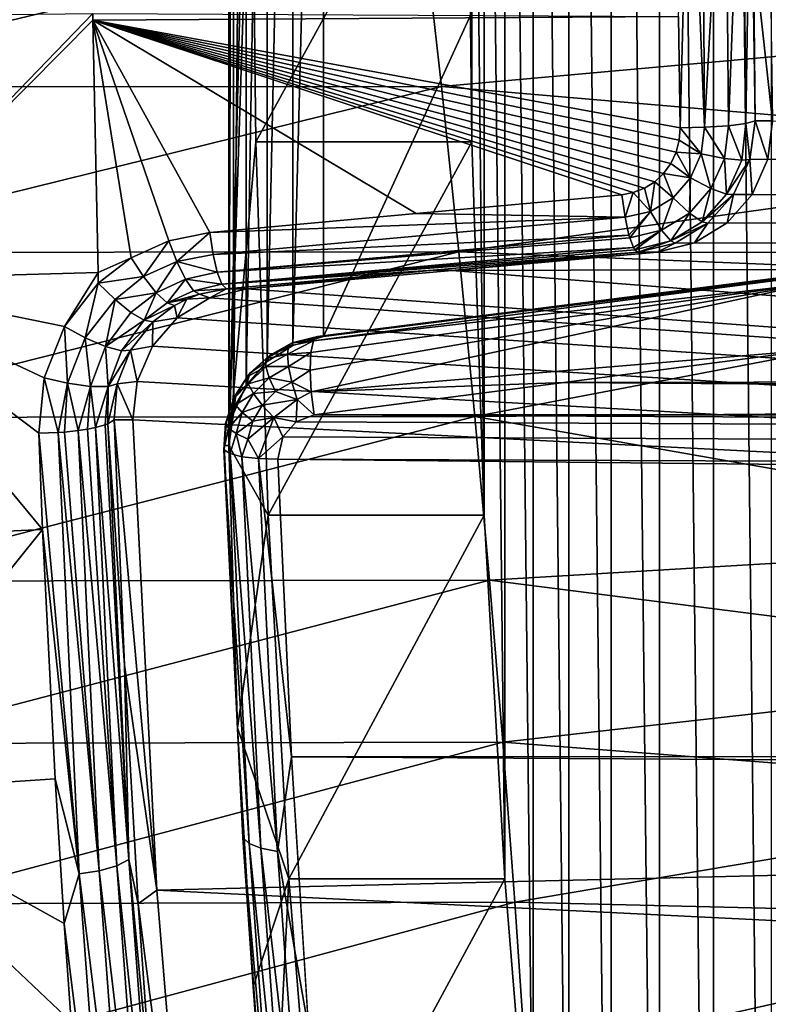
# Model space of a CAD drawing. Header units: metres. Extents: x -237 to 25, y -25 to 25.
# Tile 137 of 165: x -163.47 to -160.06, y -5.69 to -1.2. Entities that reach past the tile are written whole.
import ezdxf

# ---------------------------------------------------------------- set-up
doc = ezdxf.new("R2010")
doc.units = ezdxf.units.M
doc.layers.add('solid_10481232', color=7, linetype='CONTINUOUS')

msp = doc.modelspace()

# ---------------------------------------------------------------- linework, layer by layer
at = {"layer": 'solid_10481232'}
for points in [[(-160.043335, 12.574659, 188.610077), (-160.307922, 11.737827, 187.109482), (-160.043335, -12.574659, 188.610077)], [(-160.307922, 11.737827, 187.109482), (-160.55397, 10.707418, 185.714111), (-160.307922, -11.737827, 187.109482)], [(-160.307922, 11.737827, 187.109482), (-160.307922, -11.737827, 187.109482), (-160.043335, -12.574659, 188.610077)], [(-160.55397, 10.707418, 185.714111), (-160.774277, 9.517453, 184.464645), (-160.55397, -10.707418, 185.714111)], [(-160.55397, 10.707418, 185.714111), (-160.55397, -10.707418, 185.714111), (-160.307922, -11.737827, 187.109482)], [(-160.774277, 9.517453, 184.464645), (-160.967926, 8.167767, 183.366394), (-160.774277, -9.517453, 184.464645)], [(-160.774277, 9.517453, 184.464645), (-160.774277, -9.517453, 184.464645), (-160.55397, -10.707418, 185.714111)], [(-160.967926, 8.167767, 183.366394), (-161.130112, 6.698564, 182.446655), (-160.967926, -8.167767, 183.366394)], [(-160.967926, 8.167767, 183.366394), (-160.967926, -8.167767, 183.366394), (-160.774277, -9.517453, 184.464645)], [(-161.130112, 6.698564, 182.446655), (-161.259247, 5.115237, 181.714279), (-161.130112, -6.698564, 182.446655)], [(-161.130112, 6.698564, 182.446655), (-161.130112, -6.698564, 182.446655), (-160.967926, -8.167767, 183.366394)], [(-161.259247, 5.115237, 181.714279), (-161.352997, 3.458389, 181.182587), (-161.259247, -5.115237, 181.714279)], [(-161.259247, 5.115237, 181.714279), (-161.259247, -5.115237, 181.714279), (-161.130112, -6.698564, 182.446655)], [(-161.352997, 3.458389, 181.182587), (-161.409256, 1.757438, 180.863541), (-161.352997, -3.458389, 181.182587)], [(-161.352997, 3.458389, 181.182587), (-161.352997, -3.458389, 181.182587), (-161.259247, -5.115237, 181.714279)], [(-162.517899, 3.141391, 180.334869), (-162.517899, -3.141391, 180.334869), (-162.394058, 1.757438, 181.037186)], [(-162.496155, 2.995943, 180.331039), (-162.517899, -3.141391, 180.334869), (-162.517899, 3.141391, 180.334869)], [(-162.496155, 2.995943, 180.331039), (-162.496155, -2.995943, 180.331039), (-162.517899, -3.141391, 180.334869)], [(-162.496155, 2.995943, 180.331039), (-162.438034, 2.868872, 180.320786), (-162.496155, -2.995943, 180.331039)], [(-162.438034, 2.868872, 180.320786), (-162.438034, -2.868872, 180.320786), (-162.496155, -2.995943, 180.331039)], [(-162.438034, 2.868872, 180.320786), (-162.342972, 2.759524, 180.304016), (-162.438034, -2.868872, 180.320786)], [(-162.342972, 2.759524, 180.304016), (-162.342972, -2.759524, 180.304016), (-162.438034, -2.868872, 180.320786)], [(-162.342972, 2.759524, 180.304016), (-162.225998, 2.685201, 180.283401), (-162.342972, -2.759524, 180.304016)], [(-162.225998, 2.685201, 180.283401), (-162.225998, -2.685201, 180.283401), (-162.342972, -2.759524, 180.304016)], [(-162.225998, 2.685201, 180.283401), (-162.086563, 2.645252, 180.258804), (-162.225998, -2.685201, 180.283401)], [(-162.086563, 2.645252, 180.258804), (-162.086563, -2.645252, 180.258804), (-162.225998, -2.685201, 180.283401)], [(-162.086563, 2.645252, 180.258804), (-159.797836, 2.354748, 179.85524), (-162.086563, -2.645252, 180.258804)], [(-159.797836, 2.354748, 179.85524), (-159.797836, -2.354748, 179.85524), (-162.086563, -2.645252, 180.258804)], [(-162.517899, -3.141391, 180.334869), (-162.413712, 0, 180.925751), (-162.394058, 1.757438, 181.037186)], [(-161.409256, 1.757438, 180.863541), (-161.428909, 0, 180.752106), (-161.409256, -1.757438, 180.863541)], [(-161.409256, 1.757438, 180.863541), (-161.409256, -1.757438, 180.863541), (-161.352997, -3.458389, 181.182587)], [(-162.517899, -3.141391, 180.334869), (-162.394058, -1.757438, 181.037186), (-162.413712, 0, 180.925751)], [(-162.413712, 0, 180.925751), (-162.394058, -1.757438, 181.037186), (-161.428909, 0, 180.752106)], [(-162.394058, -1.757438, 181.037186), (-161.409256, -1.757438, 180.863541), (-161.428909, 0, 180.752106)], [(-160.460037, -1.693966, 179.300812), (-160.467224, -1.18644, 179.256134), (-160.417709, -0.000962, 179.207443)], [(-160.348953, -1.691584, 179.304291), (-160.460037, -1.693966, 179.300812), (-160.417709, -0.000962, 179.207443)], [(-160.348953, -1.691584, 179.304291), (-160.417709, -0.000962, 179.207443), (-160.360489, -0.001019, 179.215332)], [(-160.348953, -1.691584, 179.304291), (-160.360489, -0.001019, 179.215332), (-160.255325, -0.000839, 179.263229)], [(-160.239471, -1.684584, 179.352859), (-160.348953, -1.691584, 179.304291), (-160.255325, -0.000839, 179.263229)], [(-160.239471, -1.684584, 179.352859), (-160.255325, -0.000839, 179.263229), (-160.176056, -0.000533, 179.347305)], [(-160.16037, -1.674537, 179.436371), (-160.239471, -1.684584, 179.352859), (-160.176056, -0.000533, 179.347305)], [(-160.16037, -1.674537, 179.436371), (-160.176056, -0.000533, 179.347305), (-160.13446, -0.000151, 179.455109)], [(-160.118866, -1.662735, 179.543549), (-160.16037, -1.674537, 179.436371), (-160.13446, -0.000151, 179.455109)], [(-160.130264, -0.832565, 179.478867), (-160.118866, -1.662735, 179.543549), (-160.13446, -0.000151, 179.455109)], [(-164.934082, -0.75329, 211.076111), (-164.769409, -1.508017, 210.988205), (-161.633499, -0.752053, 210.454666)], [(-164.769409, -1.508017, 210.988205), (-161.54805, -1.50559, 210.381577), (-161.633499, -0.752053, 210.454666)], [(-158.137756, -1.200064, 209.754364), (-161.633499, -0.752053, 210.454666), (-161.54805, -1.50559, 210.381577)], [(-160.039276, -1.662735, 179.994949), (-160.118866, -1.662735, 179.543549), (-160.130264, -0.832565, 179.478867)], [(-160.051727, -0.832803, 179.924316), (-160.039276, -1.662735, 179.994949), (-160.130264, -0.832565, 179.478867)], [(-163.137375, -1.173, 179.701187), (-163.136963, -1.20384, 179.703552), (-164.310608, -2.386126, 180.040054)], [(-164.279037, -1.18682, 179.896378), (-163.137375, -1.173, 179.701187), (-164.310608, -2.386126, 180.040054)], [(-163.136963, -1.20384, 179.703552), (-163.113541, -2.353666, 179.83638), (-164.310608, -2.386126, 180.040054)], [(-160.467224, -1.18644, 179.256134), (-163.136963, -1.20384, 179.703552), (-163.137375, -1.173, 179.701187)], [(-160.460037, -1.693966, 179.300812), (-163.136963, -1.20384, 179.703552), (-160.467224, -1.18644, 179.256134)], [(-162.962509, -2.287114, 179.799255), (-163.113541, -2.353666, 179.83638), (-163.136963, -1.20384, 179.703552)], [(-160.464188, -1.749783, 179.307449), (-163.136963, -1.20384, 179.703552), (-160.460037, -1.693966, 179.300812)], [(-162.790131, -2.208762, 179.757111), (-162.962509, -2.287114, 179.799255), (-163.136963, -1.20384, 179.703552)], [(-162.604279, -2.170577, 179.718903), (-162.790131, -2.208762, 179.757111), (-163.136963, -1.20384, 179.703552)], [(-161.663849, -2.084924, 179.544495), (-162.604279, -2.170577, 179.718903), (-163.136963, -1.20384, 179.703552)], [(-160.725967, -1.998947, 179.378235), (-161.663849, -2.084924, 179.544495), (-163.136963, -1.20384, 179.703552)], [(-160.674133, -1.989367, 179.368744), (-160.725967, -1.998947, 179.378235), (-163.136963, -1.20384, 179.703552)], [(-160.62352, -1.96977, 179.358231), (-160.674133, -1.989367, 179.368744), (-163.136963, -1.20384, 179.703552)], [(-160.576385, -1.940097, 179.347092), (-160.62352, -1.96977, 179.358231), (-163.136963, -1.20384, 179.703552)], [(-160.535645, -1.901819, 179.336044), (-160.576385, -1.940097, 179.347092), (-163.136963, -1.20384, 179.703552)], [(-160.502579, -1.856168, 179.325455), (-160.535645, -1.901819, 179.336044), (-163.136963, -1.20384, 179.703552)], [(-160.478378, -1.804564, 179.31575), (-160.502579, -1.856168, 179.325455), (-163.136963, -1.20384, 179.703552)], [(-160.464188, -1.749783, 179.307449), (-160.478378, -1.804564, 179.31575), (-163.136963, -1.20384, 179.703552)], [(-158.148071, -1.797647, 209.696381), (-158.137756, -1.200064, 209.754364), (-161.54805, -1.50559, 210.381577)], [(-164.769409, -1.508017, 210.988205), (-164.610428, -2.262111, 210.862762), (-161.54805, -1.50559, 210.381577)], [(-164.610428, -2.262111, 210.862762), (-161.468689, -2.258552, 210.27124), (-161.54805, -1.50559, 210.381577)], [(-158.148071, -1.797647, 209.696381), (-161.54805, -1.50559, 210.381577), (-161.468689, -2.258552, 210.27124)], [(-160.364563, -1.812148, 179.319778), (-160.464188, -1.749783, 179.307449), (-160.460037, -1.693966, 179.300812)], [(-160.364563, -1.812148, 179.319778), (-160.460037, -1.693966, 179.300812), (-160.348953, -1.691584, 179.304291)], [(-160.258636, -1.833907, 179.372101), (-160.364563, -1.812148, 179.319778), (-160.348953, -1.691584, 179.304291)], [(-160.258636, -1.833907, 179.372101), (-160.348953, -1.691584, 179.304291), (-160.239471, -1.684584, 179.352859)], [(-160.179489, -1.842252, 179.462067), (-160.258636, -1.833907, 179.372101), (-160.239471, -1.684584, 179.352859)], [(-160.179489, -1.842252, 179.462067), (-160.239471, -1.684584, 179.352859), (-160.16037, -1.674537, 179.436371)], [(-160.179489, -1.842252, 179.462067), (-160.16037, -1.674537, 179.436371), (-160.143082, -1.838119, 179.557114)], [(-160.143082, -1.838119, 179.557114), (-160.16037, -1.674537, 179.436371), (-160.118866, -1.662735, 179.543549)], [(-160.143082, -1.838119, 179.557114), (-160.118866, -1.662735, 179.543549), (-160.061234, -1.837597, 180.020386)], [(-160.061234, -1.837597, 180.020386), (-160.118866, -1.662735, 179.543549), (-160.039276, -1.662735, 179.994949)], [(-134.350143, -2.267779, 175.549362), (-160.061234, -1.837597, 180.020386), (-160.039276, -1.662735, 179.994949)], [(-162.517899, -3.141391, 180.334869), (-162.337799, -3.458389, 181.356232), (-162.394058, -1.757438, 181.037186)], [(-162.394058, -1.757438, 181.037186), (-162.337799, -3.458389, 181.356232), (-161.409256, -1.757438, 180.863541)], [(-162.337799, -3.458389, 181.356232), (-161.352997, -3.458389, 181.182587), (-161.409256, -1.757438, 180.863541)], [(-160.364563, -1.812148, 179.319778), (-160.478378, -1.804564, 179.31575), (-160.464188, -1.749783, 179.307449)], [(-158.162476, -2.39235, 209.615341), (-158.148071, -1.797647, 209.696381), (-161.468689, -2.258552, 210.27124)], [(-160.413818, -1.922417, 179.340225), (-160.502579, -1.856168, 179.325455), (-160.478378, -1.804564, 179.31575)], [(-160.364563, -1.812148, 179.319778), (-160.413818, -1.922417, 179.340225), (-160.478378, -1.804564, 179.31575)], [(-160.319855, -1.970503, 179.397568), (-160.413818, -1.922417, 179.340225), (-160.364563, -1.812148, 179.319778)], [(-160.258636, -1.833907, 179.372101), (-160.319855, -1.970503, 179.397568), (-160.364563, -1.812148, 179.319778)], [(-160.248611, -1.996095, 179.490845), (-160.319855, -1.970503, 179.397568), (-160.258636, -1.833907, 179.372101)], [(-160.179489, -1.842252, 179.462067), (-160.248611, -1.996095, 179.490845), (-160.258636, -1.833907, 179.372101)], [(-160.248611, -1.996095, 179.490845), (-160.143082, -1.838119, 179.557114), (-160.216812, -1.998184, 179.578537)], [(-160.179489, -1.842252, 179.462067), (-160.143082, -1.838119, 179.557114), (-160.248611, -1.996095, 179.490845)], [(-160.216812, -1.998184, 179.578537), (-160.143082, -1.838119, 179.557114), (-160.132721, -1.998005, 180.054733)], [(-160.143082, -1.838119, 179.557114), (-160.061234, -1.837597, 180.020386), (-160.132721, -1.998005, 180.054733)], [(-134.350143, -2.267779, 175.549362), (-160.132721, -1.998005, 180.054733), (-160.061234, -1.837597, 180.020386)], [(-160.413818, -1.922417, 179.340225), (-160.535645, -1.901819, 179.336044), (-160.502579, -1.856168, 179.325455)], [(-160.492767, -2.012803, 179.363678), (-160.576385, -1.940097, 179.347092), (-160.535645, -1.901819, 179.336044)], [(-160.413818, -1.922417, 179.340225), (-160.492767, -2.012803, 179.363678), (-160.535645, -1.901819, 179.336044)], [(-160.418076, -2.082514, 179.426865), (-160.492767, -2.012803, 179.363678), (-160.413818, -1.922417, 179.340225)], [(-160.319855, -1.970503, 179.397568), (-160.418076, -2.082514, 179.426865), (-160.413818, -1.922417, 179.340225)], [(-160.594803, -2.07531, 179.387817), (-160.674133, -1.989367, 179.368744), (-160.62352, -1.96977, 179.358231)], [(-160.594803, -2.07531, 179.387817), (-160.62352, -1.96977, 179.358231), (-160.576385, -1.940097, 179.347092)], [(-160.492767, -2.012803, 179.363678), (-160.594803, -2.07531, 179.387817), (-160.576385, -1.940097, 179.347092)], [(-160.359619, -2.12226, 179.523987), (-160.418076, -2.082514, 179.426865), (-160.319855, -1.970503, 179.397568)], [(-160.248611, -1.996095, 179.490845), (-160.359619, -2.12226, 179.523987), (-160.319855, -1.970503, 179.397568)], [(-160.711731, -2.100923, 179.408508), (-161.663849, -2.084924, 179.544495), (-160.725967, -1.998947, 179.378235)], [(-160.711731, -2.100923, 179.408508), (-160.725967, -1.998947, 179.378235), (-160.674133, -1.989367, 179.368744)], [(-160.594803, -2.07531, 179.387817), (-160.711731, -2.100923, 179.408508), (-160.674133, -1.989367, 179.368744)], [(-160.545151, -2.160001, 179.457062), (-160.594803, -2.07531, 179.387817), (-160.492767, -2.012803, 179.363678)], [(-160.418076, -2.082514, 179.426865), (-160.545151, -2.160001, 179.457062), (-160.492767, -2.012803, 179.363678)], [(-160.248611, -1.996095, 179.490845), (-160.216812, -1.998184, 179.578537), (-160.359619, -2.12226, 179.523987)], [(-160.359619, -2.12226, 179.523987), (-160.216812, -1.998184, 179.578537), (-160.333542, -2.128887, 179.605835)], [(-160.333542, -2.128887, 179.605835), (-160.216812, -1.998184, 179.578537), (-160.246231, -2.127851, 180.093719)], [(-160.216812, -1.998184, 179.578537), (-160.132721, -1.998005, 180.054733), (-160.246231, -2.127851, 180.093719)], [(-134.350143, -2.267779, 175.549362), (-160.246231, -2.127851, 180.093719), (-160.132721, -1.998005, 180.054733)], [(-160.711731, -2.100923, 179.408508), (-162.604279, -2.170577, 179.718903), (-161.663849, -2.084924, 179.544495)], [(-160.711731, -2.100923, 179.408508), (-162.589493, -2.270835, 179.750046), (-162.604279, -2.170577, 179.718903)], [(-160.693726, -2.18346, 179.470779), (-162.589493, -2.270835, 179.750046), (-160.711731, -2.100923, 179.408508)], [(-160.693726, -2.18346, 179.470779), (-160.711731, -2.100923, 179.408508), (-160.594803, -2.07531, 179.387817)], [(-160.690247, -2.195589, 179.484756), (-160.693726, -2.18346, 179.470779), (-160.594803, -2.07531, 179.387817)], [(-160.545151, -2.160001, 179.457062), (-160.690247, -2.195589, 179.484756), (-160.594803, -2.07531, 179.387817)], [(-160.503342, -2.209541, 179.558182), (-160.545151, -2.160001, 179.457062), (-160.418076, -2.082514, 179.426865)], [(-160.359619, -2.12226, 179.523987), (-160.503342, -2.209541, 179.558182), (-160.418076, -2.082514, 179.426865)], [(-160.359619, -2.12226, 179.523987), (-160.333542, -2.128887, 179.605835), (-160.503342, -2.209541, 179.558182)], [(-160.503342, -2.209541, 179.558182), (-160.333542, -2.128887, 179.605835), (-160.483536, -2.219059, 179.636505)], [(-160.483536, -2.219059, 179.636505), (-160.333542, -2.128887, 179.605835), (-160.395462, -2.218922, 180.134048)], [(-160.333542, -2.128887, 179.605835), (-160.246231, -2.127851, 180.093719), (-160.395462, -2.218922, 180.134048)], [(-134.350143, -2.267779, 175.549362), (-160.395462, -2.218922, 180.134048), (-160.246231, -2.127851, 180.093719)], [(-162.754395, -2.302592, 179.783081), (-162.790131, -2.208762, 179.757111), (-162.604279, -2.170577, 179.718903)], [(-162.589493, -2.270835, 179.750046), (-162.754395, -2.302592, 179.783081), (-162.604279, -2.170577, 179.718903)], [(-160.693726, -2.18346, 179.470779), (-162.570572, -2.351892, 179.812286), (-162.589493, -2.270835, 179.750046)], [(-160.690247, -2.195589, 179.484756), (-162.570572, -2.351892, 179.812286), (-160.693726, -2.18346, 179.470779)], [(-160.673325, -2.239995, 179.560516), (-162.570572, -2.351892, 179.812286), (-160.690247, -2.195589, 179.484756)], [(-160.673325, -2.239995, 179.560516), (-160.690247, -2.195589, 179.484756), (-160.545151, -2.160001, 179.457062)], [(-160.667618, -2.249573, 179.588837), (-160.673325, -2.239995, 179.560516), (-160.545151, -2.160001, 179.457062)], [(-160.503342, -2.209541, 179.558182), (-160.667618, -2.249573, 179.588837), (-160.545151, -2.160001, 179.457062)], [(-162.906754, -2.372312, 179.821014), (-162.962509, -2.287114, 179.799255), (-162.790131, -2.208762, 179.757111)], [(-162.906754, -2.372312, 179.821014), (-162.790131, -2.208762, 179.757111), (-162.754395, -2.302592, 179.783081)], [(-160.673325, -2.239995, 179.560516), (-162.54892, -2.407226, 179.90126), (-162.570572, -2.351892, 179.812286)], [(-160.667618, -2.249573, 179.588837), (-162.54892, -2.407226, 179.90126), (-160.673325, -2.239995, 179.560516)], [(-160.503342, -2.209541, 179.558182), (-160.653137, -2.260452, 179.667618), (-160.667618, -2.249573, 179.588837)], [(-160.503342, -2.209541, 179.558182), (-160.483536, -2.219059, 179.636505), (-160.653137, -2.260452, 179.667618)], [(-160.653137, -2.260452, 179.667618), (-160.483536, -2.219059, 179.636505), (-160.564484, -2.260452, 180.170441)], [(-160.483536, -2.219059, 179.636505), (-160.395462, -2.218922, 180.134048), (-160.564484, -2.260452, 180.170441)], [(-134.350143, -2.267779, 175.549362), (-160.564484, -2.260452, 180.170441), (-160.395462, -2.218922, 180.134048)], [(-164.610428, -2.262111, 210.862762), (-164.457275, -3.013503, 210.699524), (-161.468689, -2.258552, 210.27124)], [(-164.457275, -3.013503, 210.699524), (-161.395523, -3.008882, 210.123367), (-161.468689, -2.258552, 210.27124)], [(-162.962509, -2.287114, 179.799255), (-163.112228, -2.401479, 179.843796), (-163.113541, -2.353666, 179.83638)], [(-162.906754, -2.372312, 179.821014), (-163.112228, -2.401479, 179.843796), (-162.962509, -2.287114, 179.799255)], [(-162.589493, -2.270835, 179.750046), (-162.570572, -2.351892, 179.812286), (-162.754395, -2.302592, 179.783081)], [(-160.667618, -2.249573, 179.588837), (-160.653137, -2.260452, 179.667618), (-162.54892, -2.407226, 179.90126)], [(-161.586319, -2.343361, 179.832687), (-162.54892, -2.407226, 179.90126), (-160.653137, -2.260452, 179.667618)], [(-161.500641, -2.343827, 180.349121), (-161.586319, -2.343361, 179.832687), (-160.653137, -2.260452, 179.667618)], [(-161.500641, -2.343827, 180.349121), (-160.653137, -2.260452, 179.667618), (-160.564484, -2.260452, 180.170441)], [(-134.350143, -2.267779, 175.549362), (-161.500641, -2.343827, 180.349121), (-160.564484, -2.260452, 180.170441)], [(-134.257904, -4.48047, 176.072495), (-161.500641, -2.343827, 180.349121), (-134.350143, -2.267779, 175.549362)], [(-158.162476, -2.39235, 209.615341), (-161.468689, -2.258552, 210.27124), (-161.395523, -3.008882, 210.123367)], [(-162.847946, -2.445813, 179.880081), (-162.906754, -2.372312, 179.821014), (-162.754395, -2.302592, 179.783081)], [(-162.847946, -2.445813, 179.880081), (-162.754395, -2.302592, 179.783081), (-162.714325, -2.384373, 179.845688)], [(-162.570572, -2.351892, 179.812286), (-162.714325, -2.384373, 179.845688), (-162.754395, -2.302592, 179.783081)], [(-164.310608, -2.386126, 180.040054), (-163.113541, -2.353666, 179.83638), (-163.265823, -2.599036, 179.903275)], [(-163.113541, -2.353666, 179.83638), (-163.112228, -2.401479, 179.843796), (-163.265823, -2.599036, 179.903275)], [(-163.036087, -2.476448, 179.862671), (-163.112228, -2.401479, 179.843796), (-162.906754, -2.372312, 179.821014)], [(-163.036087, -2.476448, 179.862671), (-162.906754, -2.372312, 179.821014), (-162.847946, -2.445813, 179.880081)], [(-162.570572, -2.351892, 179.812286), (-162.54892, -2.407226, 179.90126), (-162.714325, -2.384373, 179.845688)], [(-161.586319, -2.343361, 179.832687), (-162.527283, -2.427082, 180.006912), (-162.54892, -2.407226, 179.90126)], [(-162.435394, -2.427082, 180.528046), (-162.527283, -2.427082, 180.006912), (-161.586319, -2.343361, 179.832687)], [(-161.500641, -2.343827, 180.349121), (-162.435394, -2.427082, 180.528046), (-161.586319, -2.343361, 179.832687)], [(-134.257904, -4.48047, 176.072495), (-162.435394, -2.427082, 180.528046), (-161.500641, -2.343827, 180.349121)], [(-159.850037, -2.367424, 179.561249), (-162.132202, -2.663976, 180.001541), (-162.113922, -2.645252, 180.103729)], [(-159.850037, -2.367424, 179.561249), (-159.860977, -2.404161, 179.482971), (-162.132202, -2.663976, 180.001541)], [(-162.113922, -2.645252, 180.103729), (-162.086563, -2.645252, 180.258804), (-159.797836, -2.354748, 179.85524)], [(-160.975769, -2.500164, 179.874222), (-162.113922, -2.645252, 180.103729), (-159.797836, -2.354748, 179.85524)], [(-159.850037, -2.367424, 179.561249), (-162.113922, -2.645252, 180.103729), (-160.975769, -2.500164, 179.874222)], [(-159.834793, -2.354748, 179.645676), (-160.975769, -2.500164, 179.874222), (-159.797836, -2.354748, 179.85524)], [(-159.850037, -2.367424, 179.561249), (-160.975769, -2.500164, 179.874222), (-159.834793, -2.354748, 179.645676)], [(-164.310608, -2.386126, 180.040054), (-163.366043, -3.523617, 180.110626), (-164.436371, -3.57412, 180.288864)], [(-164.310608, -2.386126, 180.040054), (-163.383484, -3.084893, 180.015808), (-163.366043, -3.523617, 180.110626)], [(-164.310608, -2.386126, 180.040054), (-163.358597, -2.83334, 179.961639), (-163.383484, -3.084893, 180.015808)], [(-164.310608, -2.386126, 180.040054), (-163.265823, -2.599036, 179.903275), (-163.358597, -2.83334, 179.961639)], [(-163.172195, -2.650375, 179.916153), (-163.265823, -2.599036, 179.903275), (-163.112228, -2.401479, 179.843796)], [(-163.172195, -2.650375, 179.916153), (-163.112228, -2.401479, 179.843796), (-163.036087, -2.476448, 179.862671)], [(-162.797852, -2.49136, 179.968002), (-162.847946, -2.445813, 179.880081), (-162.714325, -2.384373, 179.845688)], [(-162.797852, -2.49136, 179.968002), (-162.714325, -2.384373, 179.845688), (-162.677658, -2.436388, 179.93573)], [(-162.54892, -2.407226, 179.90126), (-162.677658, -2.436388, 179.93573), (-162.714325, -2.384373, 179.845688)], [(-162.54892, -2.407226, 179.90126), (-162.527283, -2.427082, 180.006912), (-162.677658, -2.436388, 179.93573)], [(-159.860977, -2.404161, 179.482971), (-162.141647, -2.897332, 179.807831), (-162.146973, -2.798322, 179.843842)], [(-159.860977, -2.404161, 179.482971), (-162.146973, -2.798322, 179.843842), (-162.143692, -2.717193, 179.911179)], [(-159.860977, -2.404161, 179.482971), (-162.143692, -2.717193, 179.911179), (-162.132202, -2.663976, 180.001541)], [(-159.860977, -2.404161, 179.482971), (-159.849411, -2.705637, 179.348465), (-162.141647, -2.897332, 179.807831)], [(-158.180923, -2.983264, 209.511368), (-158.162476, -2.39235, 209.615341), (-161.395523, -3.008882, 210.123367)], [(-162.963455, -2.535278, 179.917114), (-163.036087, -2.476448, 179.862671), (-162.847946, -2.445813, 179.880081)], [(-162.903564, -2.570619, 179.999969), (-162.963455, -2.535278, 179.917114), (-162.847946, -2.445813, 179.880081)], [(-162.903564, -2.570619, 179.999969), (-162.847946, -2.445813, 179.880081), (-162.797852, -2.49136, 179.968002)], [(-162.797852, -2.49136, 179.968002), (-162.677658, -2.436388, 179.93573), (-162.650604, -2.451946, 180.033966)], [(-162.708633, -2.474116, 180.049118), (-162.797852, -2.49136, 179.968002), (-162.650604, -2.451946, 180.033966)], [(-162.603989, -2.468477, 180.564987), (-162.708633, -2.474116, 180.049118), (-162.650604, -2.451946, 180.033966)], [(-162.527283, -2.427082, 180.006912), (-162.650604, -2.451946, 180.033966), (-162.677658, -2.436388, 179.93573)], [(-162.603989, -2.468477, 180.564987), (-162.650604, -2.451946, 180.033966), (-162.527283, -2.427082, 180.006912)], [(-162.603989, -2.468477, 180.564987), (-162.527283, -2.427082, 180.006912), (-162.435394, -2.427082, 180.528046)], [(-134.257904, -4.48047, 176.072495), (-162.603989, -2.468477, 180.564987), (-162.435394, -2.427082, 180.528046)], [(-163.079025, -2.690442, 179.969086), (-163.172195, -2.650375, 179.916153), (-163.036087, -2.476448, 179.862671)], [(-163.079025, -2.690442, 179.969086), (-163.036087, -2.476448, 179.862671), (-162.963455, -2.535278, 179.917114)], [(-162.903564, -2.570619, 179.999969), (-162.797852, -2.49136, 179.968002), (-162.764786, -2.503106, 180.065598)], [(-162.86409, -2.577838, 180.1008), (-162.903564, -2.570619, 179.999969), (-162.764786, -2.503106, 180.065598)], [(-162.75267, -2.559271, 180.607407), (-162.86409, -2.577838, 180.1008), (-162.764786, -2.503106, 180.065598)], [(-162.708633, -2.474116, 180.049118), (-162.764786, -2.503106, 180.065598), (-162.797852, -2.49136, 179.968002)], [(-162.75267, -2.559271, 180.607407), (-162.764786, -2.503106, 180.065598), (-162.708633, -2.474116, 180.049118)], [(-162.603989, -2.468477, 180.564987), (-162.75267, -2.559271, 180.607407), (-162.708633, -2.474116, 180.049118)], [(-134.257904, -4.48047, 176.072495), (-162.75267, -2.559271, 180.607407), (-162.603989, -2.468477, 180.564987)], [(-163.079025, -2.690442, 179.969086), (-162.963455, -2.535278, 179.917114), (-162.903564, -2.570619, 179.999969)], [(-163.252228, -2.858039, 179.96907), (-163.358597, -2.83334, 179.961639), (-163.265823, -2.599036, 179.903275)], [(-163.252228, -2.858039, 179.96907), (-163.265823, -2.599036, 179.903275), (-163.172195, -2.650375, 179.916153)], [(-163.006363, -2.709758, 180.05394), (-163.079025, -2.690442, 179.969086), (-162.903564, -2.570619, 179.999969)], [(-163.006363, -2.709758, 180.05394), (-162.903564, -2.570619, 179.999969), (-162.86409, -2.577838, 180.1008)], [(-162.965683, -2.707091, 180.150574), (-163.006363, -2.709758, 180.05394), (-162.86409, -2.577838, 180.1008)], [(-162.865326, -2.688858, 180.651505), (-162.965683, -2.707091, 180.150574), (-162.86409, -2.577838, 180.1008)], [(-162.75267, -2.559271, 180.607407), (-162.865326, -2.688858, 180.651505), (-162.86409, -2.577838, 180.1008)], [(-134.257904, -4.48047, 176.072495), (-162.865326, -2.688858, 180.651505), (-162.75267, -2.559271, 180.607407)], [(-162.228607, -2.674488, 180.126343), (-162.225998, -2.685201, 180.283401), (-162.086563, -2.645252, 180.258804)], [(-162.228607, -2.674488, 180.126343), (-162.086563, -2.645252, 180.258804), (-162.113922, -2.645252, 180.103729)], [(-162.132202, -2.663976, 180.001541), (-162.228607, -2.674488, 180.126343), (-162.113922, -2.645252, 180.103729)], [(-163.14711, -2.872654, 180.018768), (-163.252228, -2.858039, 179.96907), (-163.172195, -2.650375, 179.916153)], [(-163.14711, -2.872654, 180.018768), (-163.172195, -2.650375, 179.916153), (-163.079025, -2.690442, 179.969086)], [(-163.067139, -2.872872, 180.103607), (-163.14711, -2.872654, 180.018768), (-163.079025, -2.690442, 179.969086)], [(-163.067139, -2.872872, 180.103607), (-163.079025, -2.690442, 179.969086), (-163.006363, -2.709758, 180.05394)], [(-162.865326, -2.688858, 180.651505), (-162.935349, -2.84925, 180.695557), (-162.965683, -2.707091, 180.150574)], [(-134.257904, -4.48047, 176.072495), (-162.935349, -2.84925, 180.695557), (-162.865326, -2.688858, 180.651505)], [(-162.24472, -2.688597, 180.041473), (-162.348511, -2.746793, 180.06572), (-162.33255, -2.730741, 180.149292)], [(-162.24472, -2.688597, 180.041473), (-162.25058, -2.725378, 179.962296), (-162.348511, -2.746793, 180.06572)], [(-162.33255, -2.730741, 180.149292), (-162.342972, -2.759524, 180.304016), (-162.225998, -2.685201, 180.283401)], [(-162.228607, -2.674488, 180.126343), (-162.33255, -2.730741, 180.149292), (-162.225998, -2.685201, 180.283401)], [(-162.24472, -2.688597, 180.041473), (-162.33255, -2.730741, 180.149292), (-162.228607, -2.674488, 180.126343)], [(-162.132202, -2.663976, 180.001541), (-162.25058, -2.725378, 179.962296), (-162.24472, -2.688597, 180.041473)], [(-162.132202, -2.663976, 180.001541), (-162.143692, -2.717193, 179.911179), (-162.25058, -2.725378, 179.962296)], [(-162.132202, -2.663976, 180.001541), (-162.24472, -2.688597, 180.041473), (-162.228607, -2.674488, 180.126343)], [(-163.067139, -2.872872, 180.103607), (-163.006363, -2.709758, 180.05394), (-162.965683, -2.707091, 180.150574)], [(-163.025635, -2.860297, 180.202347), (-163.067139, -2.872872, 180.103607), (-162.965683, -2.707091, 180.150574)], [(-162.935349, -2.84925, 180.695557), (-163.025635, -2.860297, 180.202347), (-162.965683, -2.707091, 180.150574)], [(-162.33255, -2.730741, 180.149292), (-162.41951, -2.810318, 180.171234), (-162.342972, -2.759524, 180.304016)], [(-162.348511, -2.746793, 180.06572), (-162.41951, -2.810318, 180.171234), (-162.33255, -2.730741, 180.149292)], [(-162.25058, -2.725378, 179.962296), (-162.348907, -2.781795, 179.986694), (-162.348511, -2.746793, 180.06572)], [(-162.25058, -2.725378, 179.962296), (-162.24556, -2.781661, 179.895493), (-162.348907, -2.781795, 179.986694)], [(-162.143692, -2.717193, 179.911179), (-162.24556, -2.781661, 179.895493), (-162.25058, -2.725378, 179.962296)], [(-162.143692, -2.717193, 179.911179), (-162.146973, -2.798322, 179.843842), (-162.24556, -2.781661, 179.895493)], [(-162.141647, -2.897332, 179.807831), (-159.849411, -2.705637, 179.348465), (-160.990295, -2.853975, 179.577545)], [(-160.990295, -2.853975, 179.577545), (-159.849411, -2.705637, 179.348465), (-141.943085, -2.820614, 176.212006)], [(-162.41951, -2.810318, 180.171234), (-162.438034, -2.868872, 180.320786), (-162.342972, -2.759524, 180.304016)], [(-162.348511, -2.746793, 180.06572), (-162.434067, -2.828713, 180.08934), (-162.41951, -2.810318, 180.171234)], [(-162.348511, -2.746793, 180.06572), (-162.348907, -2.781795, 179.986694), (-162.434067, -2.828713, 180.08934)], [(-162.41951, -2.810318, 180.171234), (-162.485519, -2.909887, 180.191238), (-162.438034, -2.868872, 180.320786)], [(-162.434067, -2.828713, 180.08934), (-162.485519, -2.909887, 180.191238), (-162.41951, -2.810318, 180.171234)], [(-162.348907, -2.781795, 179.986694), (-162.429016, -2.860759, 180.010895), (-162.434067, -2.828713, 180.08934)], [(-162.348907, -2.781795, 179.986694), (-162.333954, -2.833013, 179.918716), (-162.429016, -2.860759, 180.010895)], [(-162.24556, -2.781661, 179.895493), (-162.333954, -2.833013, 179.918716), (-162.348907, -2.781795, 179.986694)], [(-162.24556, -2.781661, 179.895493), (-162.230103, -2.852657, 179.846725), (-162.333954, -2.833013, 179.918716)], [(-162.146973, -2.798322, 179.843842), (-162.230103, -2.852657, 179.846725), (-162.24556, -2.781661, 179.895493)], [(-162.146973, -2.798322, 179.843842), (-162.141647, -2.897332, 179.807831), (-162.230103, -2.852657, 179.846725)], [(-160.990295, -2.853975, 179.577545), (-141.943085, -2.820614, 176.212006), (-141.447098, -2.954089, 176.15126)], [(-163.295471, -3.082139, 180.013962), (-163.383484, -3.084893, 180.015808), (-163.358597, -2.83334, 179.961639)], [(-163.295471, -3.082139, 180.013962), (-163.358597, -2.83334, 179.961639), (-163.252228, -2.858039, 179.96907)], [(-163.267075, -3.08014, 180.01889), (-163.295471, -3.082139, 180.013962), (-163.252228, -2.858039, 179.96907)], [(-163.204208, -3.073583, 180.040359), (-163.267075, -3.08014, 180.01889), (-163.252228, -2.858039, 179.96907)], [(-163.204208, -3.073583, 180.040359), (-163.252228, -2.858039, 179.96907), (-163.14711, -2.872654, 180.018768)], [(-163.068283, -3.042587, 180.170288), (-163.067139, -2.872872, 180.103607), (-163.025635, -2.860297, 180.202347)], [(-163.039932, -3.024799, 180.253632), (-163.068283, -3.042587, 180.170288), (-163.025635, -2.860297, 180.202347)], [(-162.95491, -3.024799, 180.735855), (-163.039932, -3.024799, 180.253632), (-163.025635, -2.860297, 180.202347)], [(-162.935349, -2.84925, 180.695557), (-162.95491, -3.024799, 180.735855), (-163.025635, -2.860297, 180.202347)], [(-134.257904, -4.48047, 176.072495), (-162.95491, -3.024799, 180.735855), (-162.935349, -2.84925, 180.695557)], [(-162.434067, -2.828713, 180.08934), (-162.496521, -2.928836, 180.111023), (-162.485519, -2.909887, 180.191238)], [(-162.434067, -2.828713, 180.08934), (-162.429016, -2.860759, 180.010895), (-162.496521, -2.928836, 180.111023)], [(-162.429016, -2.860759, 180.010895), (-162.48642, -2.956579, 180.033478), (-162.496521, -2.928836, 180.111023)], [(-162.485519, -2.909887, 180.191238), (-162.496155, -2.995943, 180.331039), (-162.438034, -2.868872, 180.320786)], [(-162.429016, -2.860759, 180.010895), (-162.405518, -2.904695, 179.942169), (-162.48642, -2.956579, 180.033478)], [(-162.333954, -2.833013, 179.918716), (-162.405518, -2.904695, 179.942169), (-162.429016, -2.860759, 180.010895)], [(-162.333954, -2.833013, 179.918716), (-162.304916, -2.896197, 179.867401), (-162.405518, -2.904695, 179.942169)], [(-162.230103, -2.852657, 179.846725), (-162.304916, -2.896197, 179.867401), (-162.333954, -2.833013, 179.918716)], [(-162.230103, -2.852657, 179.846725), (-162.205536, -2.932327, 179.820175), (-162.304916, -2.896197, 179.867401)], [(-162.141647, -2.897332, 179.807831), (-162.205536, -2.932327, 179.820175), (-162.230103, -2.852657, 179.846725)], [(-162.141647, -2.897332, 179.807831), (-160.990295, -2.853975, 179.577545), (-162.128342, -3.001981, 179.807602)], [(-162.128342, -3.001981, 179.807602), (-160.990295, -2.853975, 179.577545), (-140.938187, -2.99999, 176.069962)], [(-160.990295, -2.853975, 179.577545), (-141.447098, -2.954089, 176.15126), (-140.938187, -2.99999, 176.069962)], [(-163.161346, -3.06709, 180.065033), (-163.204208, -3.073583, 180.040359), (-163.14711, -2.872654, 180.018768)], [(-163.124542, -3.059716, 180.095169), (-163.161346, -3.06709, 180.065033), (-163.14711, -2.872654, 180.018768)], [(-163.124542, -3.059716, 180.095169), (-163.14711, -2.872654, 180.018768), (-163.067139, -2.872872, 180.103607)], [(-163.08168, -3.047707, 180.147232), (-163.124542, -3.059716, 180.095169), (-163.067139, -2.872872, 180.103607)], [(-163.068283, -3.042587, 180.170288), (-163.08168, -3.047707, 180.147232), (-163.067139, -2.872872, 180.103607)], [(-162.485519, -2.909887, 180.191238), (-162.525757, -3.022685, 180.207932), (-162.496155, -2.995943, 180.331039)], [(-162.496521, -2.928836, 180.111023), (-162.525757, -3.022685, 180.207932), (-162.485519, -2.909887, 180.191238)], [(-162.405518, -2.904695, 179.942169), (-162.456238, -2.991386, 179.964478), (-162.48642, -2.956579, 180.033478)], [(-162.405518, -2.904695, 179.942169), (-162.365417, -2.957004, 179.888672), (-162.456238, -2.991386, 179.964478)], [(-162.304916, -2.896197, 179.867401), (-162.365417, -2.957004, 179.888672), (-162.405518, -2.904695, 179.942169)], [(-162.304916, -2.896197, 179.867401), (-162.205536, -2.932327, 179.820175), (-162.365417, -2.957004, 179.888672)], [(-162.141647, -2.897332, 179.807831), (-162.128342, -3.001981, 179.807602), (-162.205536, -2.932327, 179.820175)], [(-162.496521, -2.928836, 180.111023), (-162.532715, -3.040798, 180.129547), (-162.525757, -3.022685, 180.207932)], [(-162.496521, -2.928836, 180.111023), (-162.48642, -2.956579, 180.033478), (-162.532715, -3.040798, 180.129547)], [(-162.48642, -2.956579, 180.033478), (-162.518387, -3.062869, 180.053207), (-162.532715, -3.040798, 180.129547)], [(-162.48642, -2.956579, 180.033478), (-162.456238, -2.991386, 179.964478), (-162.518387, -3.062869, 180.053207)], [(-162.365417, -2.957004, 179.888672), (-162.408264, -3.030595, 179.909286), (-162.456238, -2.991386, 179.964478)], [(-162.365417, -2.957004, 179.888672), (-162.311951, -3.013499, 179.854675), (-162.408264, -3.030595, 179.909286)], [(-162.205536, -2.932327, 179.820175), (-162.311951, -3.013499, 179.854675), (-162.365417, -2.957004, 179.888672)], [(-162.205536, -2.932327, 179.820175), (-162.210114, -3.033331, 179.828445), (-162.311951, -3.013499, 179.854675)], [(-162.205536, -2.932327, 179.820175), (-162.128342, -3.001981, 179.807602), (-162.210114, -3.033331, 179.828445)], [(-162.496155, -2.995943, 180.331039), (-162.538086, -3.141391, 180.220398), (-162.517899, -3.141391, 180.334869)], [(-162.525757, -3.022685, 180.207932), (-162.538086, -3.141391, 180.220398), (-162.496155, -2.995943, 180.331039)], [(-162.456238, -2.991386, 179.964478), (-162.48381, -3.087185, 179.984406), (-162.518387, -3.062869, 180.053207)], [(-162.456238, -2.991386, 179.964478), (-162.408264, -3.030595, 179.909286), (-162.48381, -3.087185, 179.984406)], [(-162.210114, -3.033331, 179.828445), (-162.128342, -3.001981, 179.807602), (-27.57118, -3.649561, 156.228546)], [(-162.128342, -3.001981, 179.807602), (-140.938187, -2.99999, 176.069962), (-27.57118, -3.649561, 156.228546)], [(-158.203384, -3.569523, 209.384613), (-158.180923, -2.983264, 209.511368), (-161.395523, -3.008882, 210.123367)], [(-164.457275, -3.013503, 210.699524), (-164.310074, -3.760056, 210.498398), (-161.395523, -3.008882, 210.123367)], [(-164.310074, -3.760056, 210.498398), (-161.328613, -3.754451, 209.937866), (-161.395523, -3.008882, 210.123367)], [(-162.972549, -5.027596, 180.711349), (-163.124542, -3.059716, 180.095169), (-163.08168, -3.047707, 180.147232)], [(-162.972549, -5.027596, 180.711349), (-163.08168, -3.047707, 180.147232), (-163.068283, -3.042587, 180.170288)], [(-162.992432, -4.142892, 180.523087), (-163.068283, -3.042587, 180.170288), (-163.039932, -3.024799, 180.253632)], [(-162.992432, -4.142892, 180.523087), (-162.972549, -5.027596, 180.711349), (-163.068283, -3.042587, 180.170288)], [(-162.844955, -5.1677, 181.359406), (-162.992432, -4.142892, 180.523087), (-163.039932, -3.024799, 180.253632)], [(-162.95491, -3.024799, 180.735855), (-162.844955, -5.1677, 181.359406), (-163.039932, -3.024799, 180.253632)], [(-134.257904, -4.48047, 176.072495), (-162.844955, -5.1677, 181.359406), (-162.95491, -3.024799, 180.735855)], [(-162.539398, -3.160815, 180.128876), (-162.538086, -3.141391, 180.220398), (-162.532715, -3.040798, 180.129547)], [(-162.539398, -3.160815, 180.128876), (-162.532715, -3.040798, 180.129547), (-162.518387, -3.062869, 180.053207)], [(-162.532715, -3.040798, 180.129547), (-162.538086, -3.141391, 180.220398), (-162.525757, -3.022685, 180.207932)], [(-162.408264, -3.030595, 179.909286), (-162.431473, -3.111985, 179.928131), (-162.48381, -3.087185, 179.984406)], [(-162.311951, -3.013499, 179.854675), (-162.38237, -3.201346, 179.909698), (-162.431473, -3.111985, 179.928131)], [(-162.408264, -3.030595, 179.909286), (-162.311951, -3.013499, 179.854675), (-162.431473, -3.111985, 179.928131)], [(-162.311951, -3.013499, 179.854675), (-162.270996, -3.102558, 179.853622), (-162.38237, -3.201346, 179.909698)], [(-162.311951, -3.013499, 179.854675), (-162.210114, -3.033331, 179.828445), (-162.270996, -3.102558, 179.853622)], [(-162.270996, -3.102558, 179.853622), (-162.210114, -3.033331, 179.828445), (-27.57118, -3.649561, 156.228546)], [(-158.203384, -3.569523, 209.384613), (-161.395523, -3.008882, 210.123367), (-161.328613, -3.754451, 209.937866)], [(-163.200119, -5.0934, 180.560974), (-163.383484, -3.084893, 180.015808), (-163.295471, -3.082139, 180.013962)], [(-163.200119, -5.0934, 180.560974), (-163.366043, -3.523617, 180.110626), (-163.383484, -3.084893, 180.015808)], [(-163.108414, -5.079242, 180.5858), (-163.295471, -3.082139, 180.013962), (-163.267075, -3.08014, 180.01889)], [(-163.108414, -5.079242, 180.5858), (-163.200119, -5.0934, 180.560974), (-163.295471, -3.082139, 180.013962)], [(-163.108414, -5.079242, 180.5858), (-163.267075, -3.08014, 180.01889), (-163.204208, -3.073583, 180.040359)], [(-163.028427, -5.056113, 180.638641), (-163.204208, -3.073583, 180.040359), (-163.161346, -3.06709, 180.065033)], [(-163.028427, -5.056113, 180.638641), (-163.108414, -5.079242, 180.5858), (-163.204208, -3.073583, 180.040359)], [(-163.028427, -5.056113, 180.638641), (-163.161346, -3.06709, 180.065033), (-163.124542, -3.059716, 180.095169)], [(-162.972549, -5.027596, 180.711349), (-163.028427, -5.056113, 180.638641), (-163.124542, -3.059716, 180.095169)], [(-162.511673, -3.178413, 180.040848), (-162.539398, -3.160815, 180.128876), (-162.518387, -3.062869, 180.053207)], [(-162.511673, -3.178413, 180.040848), (-162.518387, -3.062869, 180.053207), (-162.48381, -3.087185, 179.984406)], [(-162.457565, -3.19238, 179.965317), (-162.511673, -3.178413, 180.040848), (-162.48381, -3.087185, 179.984406)], [(-162.457565, -3.19238, 179.965317), (-162.48381, -3.087185, 179.984406), (-162.431473, -3.111985, 179.928131)], [(-162.38237, -3.201346, 179.909698), (-162.457565, -3.19238, 179.965317), (-162.431473, -3.111985, 179.928131)], [(-162.38237, -3.201346, 179.909698), (-162.270996, -3.102558, 179.853622), (-162.293564, -3.204432, 179.879456)], [(-162.293564, -3.204432, 179.879456), (-162.270996, -3.102558, 179.853622), (-27.57118, -3.649561, 156.228546)], [(-162.453598, -4.927322, 180.615494), (-162.538086, -3.141391, 180.220398), (-162.539398, -3.160815, 180.128876)], [(-162.4254, -4.954753, 180.530182), (-162.539398, -3.160815, 180.128876), (-162.511673, -3.178413, 180.040848)], [(-162.453598, -4.927322, 180.615494), (-162.539398, -3.160815, 180.128876), (-162.4254, -4.954753, 180.530182)], [(-162.517899, -3.141391, 180.334869), (-162.538086, -3.141391, 180.220398), (-162.478165, -4.4278, 180.560196)], [(-162.453598, -4.927322, 180.615494), (-162.478165, -4.4278, 180.560196), (-162.538086, -3.141391, 180.220398)], [(-162.517899, -3.141391, 180.334869), (-162.478165, -4.4278, 180.560196), (-162.337799, -3.458389, 181.356232)], [(-162.370911, -4.976524, 180.456802), (-162.511673, -3.178413, 180.040848), (-162.457565, -3.19238, 179.965317)], [(-162.4254, -4.954753, 180.530182), (-162.511673, -3.178413, 180.040848), (-162.370911, -4.976524, 180.456802)], [(-162.295471, -4.990499, 180.402557), (-162.457565, -3.19238, 179.965317), (-162.38237, -3.201346, 179.909698)], [(-162.370911, -4.976524, 180.456802), (-162.457565, -3.19238, 179.965317), (-162.295471, -4.990499, 180.402557)], [(-162.38237, -3.201346, 179.909698), (-162.293564, -3.204432, 179.879456), (-162.231552, -4.559299, 180.23114)], [(-162.295471, -4.990499, 180.402557), (-162.38237, -3.201346, 179.909698), (-162.231552, -4.559299, 180.23114)], [(-162.293564, -3.204432, 179.879456), (-27.57118, -3.649561, 156.228546), (-27.528217, -4.536903, 156.472214)], [(-162.231552, -4.559299, 180.23114), (-162.293564, -3.204432, 179.879456), (-27.528217, -4.536903, 156.472214)], [(-162.478165, -4.4278, 180.560196), (-162.244049, -5.115237, 181.887939), (-162.337799, -3.458389, 181.356232)], [(-162.337799, -3.458389, 181.356232), (-162.244049, -5.115237, 181.887939), (-161.352997, -3.458389, 181.182587)], [(-162.244049, -5.115237, 181.887939), (-161.259247, -5.115237, 181.714279), (-161.352997, -3.458389, 181.182587)], [(-164.436371, -3.57412, 180.288864), (-163.366043, -3.523617, 180.110626), (-164.334671, -4.727766, 180.588654)], [(-163.366043, -3.523617, 180.110626), (-163.308899, -4.660072, 180.4189), (-164.334671, -4.727766, 180.588654)], [(-163.200119, -5.0934, 180.560974), (-163.308899, -4.660072, 180.4189), (-163.366043, -3.523617, 180.110626)], [(-158.229828, -4.150236, 209.235306), (-158.203384, -3.569523, 209.384613), (-161.328613, -3.754451, 209.937866)], [(-164.310074, -3.760056, 210.498398), (-164.168945, -4.499467, 210.259735), (-161.328613, -3.754451, 209.937866)], [(-164.168945, -4.499467, 210.259735), (-161.268036, -4.49295, 209.715042), (-161.328613, -3.754451, 209.937866)], [(-158.229828, -4.150236, 209.235306), (-161.328613, -3.754451, 209.937866), (-161.268036, -4.49295, 209.715042)], [(-162.992432, -4.142892, 180.523087), (-162.930786, -5.23014, 180.872665), (-162.972549, -5.027596, 180.711349)], [(-162.844955, -5.1677, 181.359406), (-162.930786, -5.23014, 180.872665), (-162.992432, -4.142892, 180.523087)], [(-158.260208, -4.724494, 209.063644), (-158.229828, -4.150236, 209.235306), (-161.268036, -4.49295, 209.715042)], [(-162.478165, -4.4278, 180.560196), (-162.406693, -5.607939, 180.965576), (-162.244049, -5.115237, 181.887939)], [(-162.453598, -4.927322, 180.615494), (-162.406693, -5.607939, 180.965576), (-162.478165, -4.4278, 180.560196)], [(-134.106674, -6.583053, 176.930191), (-162.844955, -5.1677, 181.359406), (-134.257904, -4.48047, 176.072495)], [(-164.168945, -4.499467, 210.259735), (-164.033966, -5.229408, 209.983963), (-161.268036, -4.49295, 209.715042)], [(-164.033966, -5.229408, 209.983963), (-161.213776, -5.222045, 209.455307), (-161.268036, -4.49295, 209.715042)], [(-158.260208, -4.724494, 209.063644), (-161.268036, -4.49295, 209.715042), (-161.213776, -5.222045, 209.455307)], [(-162.295471, -4.990499, 180.402557), (-162.231552, -4.559299, 180.23114), (-162.153732, -5.799266, 180.672485)], [(-162.231552, -4.559299, 180.23114), (-27.528217, -4.536903, 156.472214), (-27.47604, -5.407717, 156.768112)], [(-162.153732, -5.799266, 180.672485), (-162.231552, -4.559299, 180.23114), (-27.47604, -5.407717, 156.768112)], [(-164.334671, -4.727766, 180.588654), (-163.308899, -4.660072, 180.4189), (-163.267685, -5.319726, 180.641174)], [(-163.200119, -5.0934, 180.560974), (-163.267685, -5.319726, 180.641174), (-163.308899, -4.660072, 180.4189)], [(-164.334671, -4.727766, 180.588654), (-163.236313, -5.766351, 180.810699), (-164.33609, -5.858357, 180.989441)], [(-164.334671, -4.727766, 180.588654), (-163.267685, -5.319726, 180.641174), (-163.236313, -5.766351, 180.810699)], [(-158.294479, -5.291454, 208.869919), (-158.260208, -4.724494, 209.063644), (-161.213776, -5.222045, 209.455307)], [(-162.3311, -6.620685, 181.310226), (-162.453598, -4.927322, 180.615494), (-162.302216, -6.65754, 181.228775)], [(-162.453598, -4.927322, 180.615494), (-162.4254, -4.954753, 180.530182), (-162.302216, -6.65754, 181.228775)], [(-162.3311, -6.620685, 181.310226), (-162.406693, -5.607939, 180.965576), (-162.453598, -4.927322, 180.615494)], [(-162.302216, -6.65754, 181.228775), (-162.4254, -4.954753, 180.530182), (-162.247177, -6.68679, 181.158463)], [(-162.4254, -4.954753, 180.530182), (-162.370911, -4.976524, 180.456802), (-162.247177, -6.68679, 181.158463)], [(-162.370911, -4.976524, 180.456802), (-162.295471, -4.990499, 180.402557), (-162.171402, -6.705567, 181.106201)], [(-162.247177, -6.68679, 181.158463), (-162.370911, -4.976524, 180.456802), (-162.171402, -6.705567, 181.106201)], [(-162.171402, -6.705567, 181.106201), (-162.295471, -4.990499, 180.402557), (-162.153732, -5.799266, 180.672485)], [(-163.028427, -5.056113, 180.638641), (-162.886551, -6.959668, 181.443268), (-163.108414, -5.079242, 180.5858)], [(-162.972549, -5.027596, 180.711349), (-162.831467, -6.920375, 181.511414), (-163.028427, -5.056113, 180.638641)], [(-162.831467, -6.920375, 181.511414), (-162.886551, -6.959668, 181.443268), (-163.028427, -5.056113, 180.638641)], [(-162.855011, -6.28655, 181.302383), (-162.831467, -6.920375, 181.511414), (-162.972549, -5.027596, 180.711349)], [(-162.930786, -5.23014, 180.872665), (-162.855011, -6.28655, 181.302383), (-162.972549, -5.027596, 180.711349)], [(-163.200119, -5.0934, 180.560974), (-163.05719, -7.011047, 181.371552), (-163.267685, -5.319726, 180.641174)], [(-163.108414, -5.079242, 180.5858), (-162.965881, -6.991537, 181.394119), (-163.200119, -5.0934, 180.560974)], [(-162.965881, -6.991537, 181.394119), (-163.05719, -7.011047, 181.371552), (-163.200119, -5.0934, 180.560974)], [(-162.886551, -6.959668, 181.443268), (-162.965881, -6.991537, 181.394119), (-163.108414, -5.079242, 180.5858)], [(-162.406693, -5.607939, 180.965576), (-162.323105, -6.674694, 181.43959), (-162.244049, -5.115237, 181.887939)], [(-162.323105, -6.674694, 181.43959), (-162.114914, -6.698564, 182.6203), (-162.244049, -5.115237, 181.887939)], [(-162.244049, -5.115237, 181.887939), (-162.114914, -6.698564, 182.6203), (-161.259247, -5.115237, 181.714279)], [(-162.114914, -6.698564, 182.6203), (-161.130112, -6.698564, 182.446655), (-161.259247, -5.115237, 181.714279)], [(-162.844955, -5.1677, 181.359406), (-162.679077, -7.188621, 182.300186), (-162.930786, -5.23014, 180.872665)], [(-134.106674, -6.583053, 176.930191), (-162.679077, -7.188621, 182.300186), (-162.844955, -5.1677, 181.359406)], [(-164.033966, -5.229408, 209.983963), (-163.905273, -5.947552, 209.671524), (-161.213776, -5.222045, 209.455307)], [(-163.905273, -5.947552, 209.671524), (-161.165894, -5.939401, 209.159042), (-161.213776, -5.222045, 209.455307)], [(-162.679077, -7.188621, 182.300186), (-162.855011, -6.28655, 181.302383), (-162.930786, -5.23014, 180.872665)], [(-158.294479, -5.291454, 208.869919), (-161.213776, -5.222045, 209.455307), (-161.165894, -5.939401, 209.159042)], [(-158.332611, -5.85023, 208.654419), (-158.294479, -5.291454, 208.869919), (-161.165894, -5.939401, 209.159042)], [(-163.05719, -7.011047, 181.371552), (-163.236313, -5.766351, 180.810699), (-163.267685, -5.319726, 180.641174)], [(-162.153732, -5.799266, 180.672485), (-27.47604, -5.407717, 156.768112), (-27.414833, -6.258797, 157.115234)], [(-162.3311, -6.620685, 181.310226), (-162.323105, -6.674694, 181.43959), (-162.406693, -5.607939, 180.965576)]]:
    msp.add_3dface(points, dxfattribs=at)

doc.saveas('drawing.dxf')
